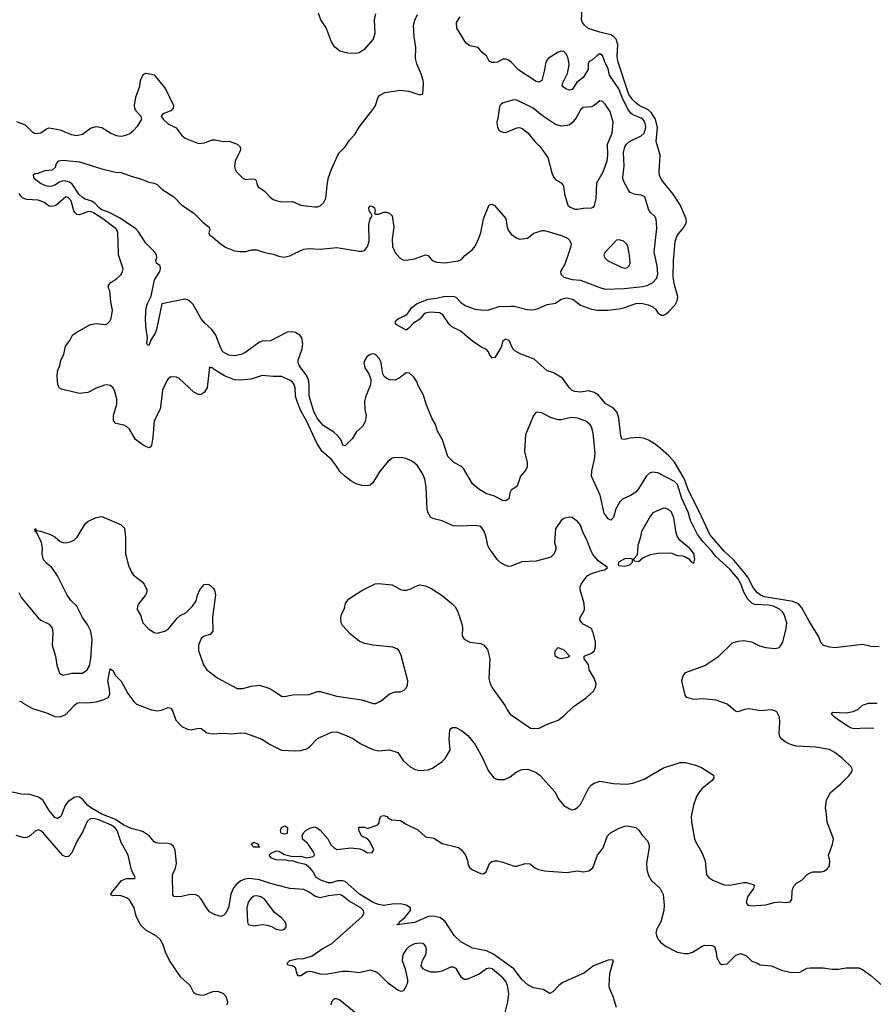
# Model space of a CAD drawing. Header units: inches. Extents: x 2293880 to 2522759, y 823965 to 1006879.
# Tile 94 of 256: x 2345197 to 2351367, y 894573 to 901690. Entities that reach past the tile are written whole.
import ezdxf

# ---------------------------------------------------------------- set-up
doc = ezdxf.new("R2010")
doc.units = ezdxf.units.IN
doc.header["$MEASUREMENT"] = 0
for name, color, linetype in [('C3849', 7, 'Continuous'), ('C3859', 7, 'Continuous'), ('C3940', 7, 'Continuous'), ('C3950', 7, 'Continuous')]:
    doc.layers.add(name, color=color, linetype=linetype)

msp = doc.modelspace()

# ---------------------------------------------------------------- linework, layer by layer
at = {"layer": 'C3849', "color": 5}
for points, elevation in [([(2345309.1, 898008.8), (2345312.7, 898007.3), (2345312.7, 897992.7), (2345322, 897998), (2345347.2, 897992.8), (2345418.8, 897970), (2345451.3, 897951.3), (2345490, 897919.1), (2345510, 897910.5), (2345530, 897908.2), (2345570, 897918.4), (2345592.7, 897930), (2345612, 897950), (2345670, 898044.9), (2345690, 898063), (2345750, 898092.7), (2345790, 898099.3), (2345930, 898038.8), (2345953.7, 898013.7), (2345963.1, 897950), (2345961.7, 897830), (2345984.5, 897744.5), (2346001.8, 897701.8), (2346017.3, 897677.3), (2346079.3, 897630), (2346096.4, 897610), (2346116.5, 897570), (2346116, 897550), (2346107.2, 897530), (2346058, 897470), (2346048.7, 897450), (2346047.3, 897427.3), (2346070, 897386), (2346088.4, 897330), (2346125.3, 897290), (2346150, 897271.4), (2346170, 897260.3), (2346190, 897256.9), (2346245.2, 897270), (2346276, 897290), (2346334.9, 897365.1), (2346357.6, 897382.4), (2346397.6, 897402.4), (2346445.1, 897450), (2346472.3, 897490), (2346482.4, 897530), (2346499.7, 897570), (2346530, 897606.4), (2346556, 897610), (2346577.7, 897597.7), (2346598.4, 897578.4), (2346606.2, 897566.2), (2346612.1, 897532.1), (2346590.7, 897370.7), (2346594, 897270), (2346573.7, 897246.3), (2346530, 897233.2), (2346510, 897216), (2346490.4, 897170), (2346490.4, 897130), (2346525.9, 897025.9), (2346550, 896990.7), (2346630, 896930.4), (2346770, 896855.6), (2346810, 896856.1), (2346870, 896873.4), (2346930, 896879.5), (2346997.8, 896857.8), (2347030, 896842.4), (2347090, 896800.4), (2347110, 896798.4), (2347169.7, 896810.3), (2347288.5, 896811.5), (2347350, 896834), (2347370, 896834), (2347490, 896801.1), (2347670, 896774.4), (2347751.6, 896748.4), (2347771.5, 896748.5), (2347810, 896767.7), (2347870, 896817.3), (2347910, 896830.7), (2347950, 896830.8), (2347976.6, 896843.4), (2347990, 896858), (2348000.1, 896879.9), (2348002.9, 896910), (2347954.9, 897094.9), (2347934.9, 897134.9), (2347923.6, 897143.6), (2347894, 897154), (2347749.7, 897169.6), (2347690, 897182), (2347650, 897198), (2347588.2, 897248.2), (2347529.2, 897310), (2347521.2, 897330), (2347517.2, 897370), (2347522.7, 897390), (2347544.7, 897435.3), (2347553.2, 897470), (2347576.6, 897503.4), (2347670, 897564), (2347767.5, 897612.5), (2347790, 897614), (2347890, 897606), (2347950, 897571), (2347970, 897566), (2347993.6, 897566.4), (2348024.7, 897575.3), (2348050, 897591), (2348090, 897606), (2348130, 897598.8), (2348176.7, 897576.7), (2348250, 897526.8), (2348321, 897470), (2348345.2, 897445.2), (2348364, 897410), (2348390.5, 897330.5), (2348397.1, 897297.1), (2348396, 897236), (2348410, 897212), (2348450.7, 897190.7), (2348530, 897180.7), (2348550.4, 897170.4), (2348578, 897138), (2348595.8, 897070), (2348587.6, 896927.6), (2348598.4, 896890), (2348620.5, 896850), (2348707.3, 896730), (2348720.4, 896700.4), (2348742.8, 896670), (2348889.1, 896569.1), (2348910, 896565.7), (2348951.1, 896568.9), (2349004.9, 896595.1), (2349090, 896628), (2349130, 896659.1), (2349196.6, 896723.4), (2349293.2, 896790), (2349344.1, 896835.9), (2349361.2, 896870), (2349362.7, 896890), (2349349.2, 896930), (2349314, 896990), (2349308.7, 897030), (2349278, 897070), (2349278, 897090), (2349330, 897111), (2349352.5, 897127.5), (2349360.2, 897159.8), (2349359, 897190), (2349345.2, 897250), (2349329.2, 897289.2), (2349270, 897321.2), (2349245.2, 897350), (2349249, 897370), (2349272.9, 897407.1), (2349279, 897430), (2349277.2, 897470), (2349249.1, 897569.1), (2349249, 897590), (2349255.3, 897610), (2349298, 897670), (2349330, 897686), (2349410, 897712), (2349427.3, 897712.7), (2349446, 897730), (2349378.7, 897778.7), (2349342.9, 897822.9), (2349328.5, 897848.4), (2349297.4, 897930), (2349266.4, 897986.4), (2349250, 898036), (2349230, 898062), (2349190, 898092.3), (2349170, 898095.1), (2349130, 898083.7), (2349110, 898069), (2349070.8, 898010), (2349062, 897910), (2349074, 897870), (2349059.1, 897830), (2349035.3, 897804.7), (2348930, 897776.2), (2348827.7, 897772.3), (2348750, 897739.6), (2348730, 897738.4), (2348710, 897745.1), (2348670, 897767.6), (2348650, 897785.1), (2348589.8, 897869.8), (2348579.8, 897890), (2348568.2, 897950), (2348553.7, 897993.7), (2348530, 898026), (2348492.8, 898032.8), (2348370, 898028.2), (2348331.1, 898031.1), (2348250, 898067), (2348190, 898081.6), (2348170, 898092.3), (2348150, 898126), (2348143.5, 898150), (2348135.8, 898310), (2348126, 898370), (2348110, 898405.1), (2348069, 898469), (2348036, 898496), (2347990, 898518.4), (2347964.1, 898524.1), (2347913.6, 898526.4), (2347890, 898520.3), (2347861.3, 898498.7), (2347797.5, 898422.5), (2347750, 898342.4), (2347730, 898325.4), (2347710, 898319.5), (2347670, 898322.6), (2347630, 898335.7), (2347590, 898357), (2347546.3, 898390), (2347510, 898425.2), (2347482.9, 898470), (2347450.5, 898510.5), (2347383.4, 898570), (2347345.2, 898630), (2347270.4, 898790.4), (2347230, 898863.7), (2347201.7, 898930), (2347191.6, 898970), (2347187.3, 899030), (2347177.8, 899057.8), (2347169.9, 899069.9), (2347150, 899085), (2347090, 899109.8), (2347029.8, 899109.8), (2346950, 899117.2), (2346870, 899092.5), (2346790, 899085.6), (2346750, 899087.5), (2346676.7, 899116.7), (2346601.7, 899161.7), (2346590, 899173), (2346574.8, 899174.8), (2346570, 899182), (2346552.2, 899030), (2346530, 898994.3), (2346510, 898981), (2346490, 898979.8), (2346456.6, 898996.6), (2346350, 899096.8), (2346330, 899106.4), (2346290, 899108), (2346270, 899094.5), (2346259.9, 899080.1), (2346228.2, 899011.8), (2346215.8, 898890), (2346210, 898869.2), (2346169.2, 898790.8), (2346159.6, 898670), (2346148.8, 898611.2), (2346140.7, 898599.3), (2346130, 898594.5), (2346090, 898613.5), (2346035.3, 898655.3), (2345991.2, 898730), (2345970, 898749.6), (2345950, 898758.3), (2345891.5, 898771.5), (2345876.2, 898790), (2345876.3, 898830), (2345900.4, 898910), (2345900.4, 898950), (2345882.3, 899010), (2345870, 899031.3), (2345850, 899046.3), (2345830, 899051.2), (2345810, 899048), (2345750, 899026.9), (2345690, 898995.4), (2345630, 898988.3), (2345500.1, 899020.1), (2345483.7, 899030), (2345473.4, 899053.4), (2345467.3, 899110), (2345471.5, 899150), (2345487.3, 899190), (2345495.6, 899230), (2345516.3, 899270), (2345528.8, 899331.2), (2345559.6, 899370), (2345579.5, 899410), (2345605.2, 899430), (2345710, 899485.7), (2345750, 899493.4), (2345810, 899486.7), (2345830, 899490.6), (2345849.4, 899510), (2345858.7, 899530), (2345867.8, 899590), (2345855.1, 899650), (2345849.6, 899730), (2345839.6, 899750), (2345839.7, 899770), (2345855.3, 899790), (2345900.1, 899819.9), (2345931, 899849), (2345940.9, 899870), (2345943.9, 899890), (2345910.5, 899990), (2345910.2, 900000)], 180), ([(2350000, 898192.2), (2349982.1, 898230), (2349950.7, 898330), (2349930, 898353), (2349810, 898414.8), (2349770, 898418.5), (2349748.4, 898411.6), (2349726.9, 898393.1), (2349670, 898298.7), (2349650, 898275.8), (2349612.4, 898250), (2349555.2, 898224.8), (2349534.4, 898205.6), (2349506.6, 898153.4), (2349490, 898092.7), (2349470, 898072), (2349450, 898082.4), (2349422.1, 898122.1), (2349392.6, 898252.6), (2349330.9, 898390), (2349332.5, 898430), (2349350.6, 898510), (2349355.6, 898555.6), (2349342.2, 898702.2), (2349330, 898746), (2349321, 898761), (2349288.1, 898788.1), (2349230, 898810.8), (2349185.5, 898814.5), (2349110, 898798.8), (2349090, 898798.9), (2349034.8, 898814.8), (2348970, 898848.5), (2348930, 898852.8), (2348910, 898829.3), (2348853.8, 898690), (2348846.7, 898570), (2348866, 898490), (2348864.3, 898455.7), (2348851.3, 898428.7), (2348816, 898390), (2348795.2, 898324.7), (2348786.1, 898313.9), (2348748.5, 898290), (2348738.7, 898270), (2348732.3, 898227.7), (2348710, 898212.3), (2348690, 898215.6), (2348630, 898245.1), (2348565.4, 898265.4), (2348515.6, 898295.6), (2348470, 898334), (2348404.8, 898444.8), (2348390, 898461.2), (2348334, 898490), (2348291.9, 898531.9), (2348253.4, 898653.4), (2348216.6, 898716.6), (2348203.6, 898763.6), (2348177, 898810), (2348134.5, 898910), (2348115.6, 898975.6), (2348074, 899050), (2348069.2, 899069.2), (2348045.6, 899105.6), (2348014.8, 899134.8), (2347990, 899137.2), (2347941.1, 899098.9), (2347910, 899083.7), (2347870, 899086), (2347850, 899096), (2347831.5, 899111.5), (2347821.6, 899130), (2347809.8, 899210), (2347798.9, 899238.9), (2347770, 899269.8), (2347750, 899274.2), (2347730, 899269), (2347707.2, 899252.8), (2347690.9, 899230), (2347685.5, 899210), (2347692.6, 899172.6), (2347721.3, 899130), (2347736.1, 899090), (2347733.6, 899050), (2347700.2, 898970), (2347690.2, 898930), (2347692.1, 898872.1), (2347701.1, 898830), (2347694.9, 898785.1), (2347674.8, 898750), (2347630, 898709), (2347600.4, 898659.6), (2347550, 898609.2), (2347533.6, 898613.6), (2347519.7, 898650), (2347498.7, 898678.7), (2347468.2, 898708.2), (2347390, 898756.4), (2347350, 898806.4), (2347325.2, 898850), (2347288.7, 898968.7), (2347289.4, 899050), (2347285, 899090), (2347266.5, 899126.5), (2347216, 899190), (2347209.3, 899210), (2347210.5, 899230), (2347238.2, 899310), (2347244.4, 899350), (2347237.5, 899390), (2347221, 899410), (2347190, 899429), (2347170, 899434.5), (2347130, 899430.7), (2347010, 899369.1), (2346950, 899366.5), (2346930, 899358.5), (2346832.2, 899287.8), (2346797.3, 899270), (2346750, 899261.1), (2346710, 899264.6), (2346666.6, 899290), (2346650, 899316.9), (2346615.4, 899410), (2346585.8, 899450), (2346536, 899496), (2346508.6, 899528.6), (2346450, 899632.6), (2346430, 899653.5), (2346410, 899666), (2346390, 899670.9), (2346224.8, 899635.2), (2346186.7, 899450), (2346176.4, 899423.6), (2346145.8, 899374.2), (2346130, 899334), (2346120.2, 899340.2), (2346117.2, 899350), (2346121.3, 899390), (2346108, 899472), (2346106.5, 899533.5), (2346112.3, 899607.8), (2346120.4, 899639.6), (2346147.5, 899692.5), (2346171.1, 899810), (2346209.6, 899870), (2346215.6, 899890), (2346212.7, 899910), (2346186, 899930), (2346182, 899950), (2346187.8, 899970), (2346185.6, 899990), (2346179.6, 900000)], 160), ([(2347006.2, 900000), (2347030, 899994.9), (2347070, 899979.6), (2347106.7, 899973.3), (2347150, 899984.2), (2347184.3, 900000)], 160), ([(2350000, 898373.4), (2349930, 898492.7), (2349890, 898538.2), (2349830, 898591.6), (2349790, 898622.2), (2349741.2, 898650), (2349704.8, 898664.8), (2349670, 898669.8), (2349610, 898664.6), (2349570, 898654.5), (2349550, 898658.4), (2349541.5, 898681.5), (2349528, 898810), (2349515.4, 898850), (2349490, 898881.6), (2349434.1, 898914.1), (2349378.1, 898978.1), (2349350, 898996), (2349310, 899006.2), (2349250, 898997.7), (2349210, 899002), (2349190, 899009.6), (2349170, 899029.4), (2349120.1, 899100.1), (2349056.6, 899136.6), (2349010, 899152.6), (2348916.6, 899236.6), (2348814.8, 899274.7), (2348775.6, 899295.6), (2348761.2, 899310), (2348734.5, 899370), (2348710, 899382), (2348690, 899368.7), (2348678, 899322), (2348632.1, 899247.9), (2348610, 899246.6), (2348592.3, 899270), (2348585.1, 899290), (2348570, 899307), (2348530, 899326.3), (2348470, 899367.4), (2348380.6, 899440.6), (2348319.6, 899470), (2348300.4, 899490), (2348256.1, 899556.1), (2348231, 899571), (2348163.2, 899576.8), (2348130.2, 899569.8), (2348117.7, 899562.2), (2348090, 899525.1), (2348044, 899496), (2348010, 899459.5), (2347990, 899446.3), (2347914, 899490), (2347912.7, 899510), (2347921, 899519), (2347934, 899530), (2347974, 899546), (2347997.7, 899562.3), (2348032, 899610), (2348070, 899638.7), (2348149.8, 899670.2), (2348210, 899677.4), (2348270, 899692.2), (2348338, 899690), (2348350, 899684), (2348386.6, 899646.6), (2348422.3, 899622.3), (2348490, 899597.8), (2348550, 899590.3), (2348586.9, 899593.1), (2348662, 899618), (2348750, 899620.1), (2348770, 899618.9), (2348865.4, 899594.6), (2348906.2, 899593.8), (2348939, 899601), (2349010, 899632), (2349070, 899641.6), (2349109.8, 899670.2), (2349150, 899680.8), (2349195.5, 899670), (2349250, 899626.7), (2349330, 899598.5), (2349371, 899591), (2349449, 899591), (2349530, 899600.7), (2349570.6, 899609.4), (2349650, 899639.7), (2349690, 899642.2), (2349739.1, 899630), (2349774.4, 899614.4), (2349795.2, 899595.2), (2349810.4, 899570), (2349834.9, 899554.9), (2349850, 899555), (2349870, 899563.8), (2349890, 899580.2), (2349933.8, 899630), (2349950, 899657.6), (2349955, 899690), (2349930, 899774), (2349920.1, 899830), (2349922.1, 899950), (2349926.5, 900000)], 140), ([(2347915.9, 900000), (2347950, 899963.1), (2347970, 899954), (2347990, 899952.4), (2348050, 899961.3), (2348130, 899990.4), (2348150, 899986.8), (2348178.8, 899950), (2348210, 899937.1), (2348270, 899933.7), (2348370, 899946), (2348390, 899956.3), (2348414.5, 899985.5), (2348433.3, 900000)], 160), ([(2349163.4, 900000), (2349137.3, 899922.7), (2349106.9, 899870), (2349107.6, 899850), (2349130.7, 899830), (2349190, 899812.1), (2349250, 899806.1), (2349390, 899753.1), (2349430, 899742.7), (2349567.1, 899747.1), (2349699.3, 899760.7), (2349731.7, 899768.3), (2349771, 899789), (2349800.2, 899819.8), (2349809.1, 899850), (2349803.9, 899910), (2349784.5, 900000)], 160), ([(2349423.4, 900000), (2349419.1, 899990), (2349424, 899970), (2349446.8, 899950), (2349550, 899898), (2349570, 899894.9), (2349590, 899899.5), (2349602.9, 899910), (2349609.6, 899930.4), (2349605.4, 899990), (2349603.3, 900000)], 180), ([(2350000, 897901.1), (2349967.5, 897927.5), (2349951.3, 897951.3), (2349941.7, 897981.7), (2349925.7, 898090), (2349907.8, 898130), (2349886.6, 898150), (2349870, 898157.7), (2349850, 898158.9), (2349774, 898126), (2349756.2, 898103.8), (2349690.6, 897990), (2349683.8, 897950), (2349664.4, 897890), (2349659.8, 897820.2), (2349634, 897790), (2349638, 897778), (2349670, 897774), (2349700.2, 897799.8), (2349755.5, 897824.5), (2349810, 897834), (2349890, 897837.3), (2349910, 897834), (2349950, 897816.3), (2349990, 897814.9), (2350000, 897810.9)], 180), ([(2345192.1, 897550), (2345209.2, 897510), (2345330, 897367.2), (2345350.4, 897350), (2345410, 897320.3), (2345431.5, 897291.5), (2345437.4, 897257.4), (2345431.8, 897170), (2345456.3, 897090), (2345465.1, 897025.1), (2345485.8, 896965.8), (2345510, 896953.1), (2345574.5, 896965.5), (2345650, 896966.5), (2345685.4, 896990), (2345701.1, 897018.9), (2345710.5, 897069.5), (2345721, 897210), (2345710.6, 897270), (2345690, 897313), (2345650, 897369.6), (2345610.6, 897450.6), (2345569.7, 897490), (2345539.7, 897530), (2345471.1, 897670), (2345429.6, 897730), (2345390, 897761.3), (2345370, 897785.1), (2345359.7, 897830), (2345361.1, 897870), (2345354, 897910), (2345320.2, 897980.2), (2345309.5, 897990), (2345309.1, 898008.8)], 180), ([(2345195.3, 896764.7), (2345210, 896762.8), (2345222.8, 896750), (2345290, 896710.3), (2345390, 896678.9), (2345450, 896653.7), (2345490, 896650.3), (2345530, 896667), (2345590, 896732.2), (2345611.1, 896748.9), (2345630, 896755.3), (2345690, 896751.6), (2345750, 896758.9), (2345804.6, 896775.4), (2345836, 896790), (2345847.8, 896812.2), (2345847.1, 896850), (2345834.8, 896910), (2345850, 896998), (2345870, 896984.7), (2345890.7, 896950), (2345930, 896908), (2345978.5, 896818.5), (2346021.4, 896761.4), (2346041.7, 896741.7), (2346150, 896702.3), (2346190, 896694.9), (2346222, 896698), (2346270, 896719.1), (2346290, 896714), (2346304, 896690), (2346326.4, 896626.4), (2346370, 896581), (2346410, 896562.8), (2346437.3, 896557.3), (2346490, 896568), (2346510, 896565.5), (2346550, 896536.4), (2346590, 896528.2), (2346670, 896533.7), (2346730, 896528.4), (2346790, 896535.5), (2346830, 896532.7), (2346948.5, 896488.5), (2347006.8, 896450), (2347090, 896410.4), (2347190, 896405.5), (2347230, 896408.8), (2347270, 896420.3), (2347290, 896432.7), (2347350, 896493.7), (2347450, 896540.5), (2347490, 896543), (2347570, 896512.2), (2347610, 896492), (2347658, 896458), (2347750, 896415.8), (2347790, 896406), (2347870, 896412.4), (2347930, 896393), (2347970, 896336.3), (2348019.1, 896290), (2348056, 896270), (2348090, 896262.6), (2348150, 896268.4), (2348180.1, 896279.9), (2348250, 896327.7), (2348272.3, 896350), (2348309.3, 896410), (2348300.5, 896490), (2348305.6, 896554.4), (2348312.3, 896567.7), (2348325.4, 896574.6), (2348350, 896574), (2348390, 896552), (2348435.1, 896515.1), (2348488.5, 896450), (2348543.7, 896350), (2348584.2, 896264.2), (2348624, 896210), (2348650, 896198.4), (2348701, 896199), (2348742.4, 896217.6), (2348785.2, 896250), (2348810, 896263), (2348830, 896270.6), (2348870, 896273.4), (2348930, 896248.4), (2348955.5, 896230), (2349066, 896110), (2349093.7, 896053.7), (2349130, 896010.7), (2349170, 895984.9), (2349190, 895979.1), (2349210, 895983), (2349230, 895995.5), (2349250, 896018), (2349310, 896138), (2349330, 896159.5), (2349350, 896172), (2349390, 896184.9), (2349490, 896168.9), (2349584.7, 896164.7), (2349630, 896171), (2349710, 896200.2), (2349850, 896281.7), (2349970, 896321.6), (2350000, 896321.6)], 160), ([(2350000, 896837.8), (2349984.2, 896910), (2349993.1, 896946.9), (2350000, 896956.6)], 160), ([(2348694.7, 894465.3), (2348726, 894590), (2348733.8, 894650), (2348721.8, 894710), (2348710, 894737.6), (2348690, 894765.1), (2348611.1, 894830), (2348590, 894835), (2348570, 894828.4), (2348519.3, 894790), (2348430, 894752.4), (2348410, 894752.8), (2348390, 894766), (2348351.6, 894831.6), (2348330, 894842), (2348310, 894840.4), (2348250, 894813.5), (2348215.5, 894804.5), (2348170, 894806), (2348130, 894818.7), (2348112.3, 894830), (2348099.5, 894850), (2348109.5, 894890), (2348132, 894932), (2348138.4, 894970), (2348132, 894990), (2348122, 895002), (2348110, 895011.8), (2348090, 895015.1), (2348050, 895009.7), (2348013, 894990), (2347990, 894969.5), (2347965.3, 894930), (2347961.3, 894890), (2347983.1, 894830), (2348000.5, 894750), (2347999.3, 894730), (2347990, 894704), (2347970.3, 894669.7), (2347955.2, 894664.8), (2347930, 894675.1), (2347863.6, 894723.6), (2347790, 894794.7), (2347770, 894807.1), (2347730, 894819.7), (2347650, 894799.7), (2347570.6, 894810.6), (2347530, 894811.2), (2347410, 894787.8), (2347370, 894791), (2347312.1, 894807.9), (2347290, 894809.8), (2347270, 894806), (2347230, 894778.7), (2347210, 894778), (2347202.4, 894790), (2347190, 894837), (2347170, 894852), (2347135.3, 894855.3), (2347130, 894871), (2347149.8, 894890.2), (2347199.4, 894900.6), (2347250, 894903.7), (2347310, 894923.3), (2347390, 894979.3), (2347450.5, 895009.5), (2347673.1, 895206.9), (2347684.7, 895230), (2347683.6, 895236.4), (2347681.1, 895250), (2347662.3, 895270), (2347577.8, 895317.8), (2347530, 895356.2), (2347510, 895366.2), (2347430, 895357.5), (2347370, 895341.6), (2347330, 895354.8), (2347290, 895382.8), (2347250, 895403.1), (2347150, 895411.1), (2347010, 895446.2), (2346930, 895473.7), (2346858.2, 895481.8), (2346823.3, 895476.7), (2346794.9, 895465.1), (2346761.8, 895438.2), (2346739.7, 895410), (2346722.6, 895370), (2346706, 895270), (2346685.3, 895230), (2346670, 895215.8), (2346650, 895208.5), (2346610, 895219.3), (2346570, 895240.9), (2346547.1, 895270), (2346510, 895333), (2346490, 895354.7), (2346470, 895365.1), (2346430, 895367.1), (2346370, 895353.3), (2346330, 895349.9), (2346313.2, 895353.2), (2346304.4, 895364.4), (2346302, 895510), (2346323.2, 895556.8), (2346330.5, 895590), (2346320.1, 895690), (2346310, 895714.9), (2346290, 895729.9), (2346270, 895734.4), (2346196.6, 895736.7), (2346181, 895741), (2346168.4, 895748.4), (2346133.6, 895790), (2346090, 895819.1), (2346070, 895827.9), (2346002.7, 895842.7), (2345950, 895868.7), (2345890, 895908.3), (2345790, 895947.2), (2345716.7, 895990), (2345689.1, 896009.1), (2345650, 896054.8), (2345630, 896069.9), (2345610, 896072.3), (2345590, 896066.7), (2345544, 896036), (2345525.8, 896010), (2345494.4, 895930), (2345470, 895916.3), (2345450, 895924), (2345410, 895975.1), (2345365.8, 896045.8), (2345333.8, 896070), (2345270, 896089.9), (2345210, 896091.4), (2345130, 896109.9)], 160), ([(2346697.6, 894570), (2346701.6, 894590), (2346690, 894629), (2346669, 894650), (2346630, 894666.6), (2346590, 894662.9), (2346530, 894639.3), (2346510, 894636), (2346470, 894645.2), (2346455.5, 894655.5), (2346429.6, 894709.6), (2346362, 894770), (2346279.6, 894890), (2346250, 894949.2), (2346236.4, 894996.4), (2346217.3, 895037.3), (2346186.3, 895066.3), (2346109.5, 895110), (2346068.8, 895148.8), (2346039.8, 895210), (2346025.7, 895270), (2345990, 895328.6), (2345970, 895343.7), (2345930, 895358), (2345890, 895360.4), (2345870, 895357), (2345861.3, 895361.3), (2345857, 895370), (2345869.6, 895390), (2345932.3, 895467.8), (2345970, 895482), (2346030, 895482), (2346032.7, 895490), (2346006, 895546), (2345981.1, 895650), (2345930, 895742), (2345900.8, 895830), (2345884.1, 895850), (2345854.3, 895870), (2345770, 895907.2), (2345730, 895917.3), (2345706.3, 895913.7), (2345685.5, 895894.5), (2345650, 895816.4), (2345609.5, 895750), (2345573.1, 895666.8), (2345550, 895642.6), (2345530, 895639.7), (2345510, 895649.7), (2345370, 895809.8), (2345350, 895827.4), (2345330, 895834.7), (2345310, 895823.6), (2345272.4, 895790), (2345250, 895779.1), (2345230, 895776), (2345172.2, 895792.2)], 180), ([(2349511.4, 894550), (2349485.5, 894630), (2349460.2, 894690), (2349457.2, 894710), (2349463.6, 894796.4), (2349489.2, 894890), (2349475.1, 894895), (2349450, 894892.1), (2349344.2, 894850), (2349279.7, 894800.3), (2349121.8, 894730), (2349093.7, 894710), (2349050, 894662.4), (2349030, 894651.8), (2348980.8, 894680.8), (2348910, 894693.3), (2348870, 894714.1), (2348828.8, 894748.8), (2348769.3, 894830), (2348617.1, 894937.1), (2348570, 894960.4), (2348470, 894978.9), (2348384.7, 895024.7), (2348336.5, 895070), (2348272.3, 895172.3), (2348238.7, 895198.7), (2348190, 895210.6), (2348152.3, 895207.7), (2348050, 895164.8), (2347926.6, 895146.6), (2347925.2, 895150), (2347939.5, 895160.5), (2347942.7, 895170), (2347980.1, 895199.9), (2348023, 895250), (2348020.7, 895270), (2347991.6, 895290), (2347950, 895299.6), (2347890, 895297.8), (2347830, 895287.7), (2347790, 895295), (2347752.6, 895310), (2347654.2, 895370), (2347550, 895461.1), (2347530, 895466.5), (2347493.9, 895466.1), (2347450, 895451.6), (2347429.2, 895450), (2347373.2, 895470), (2347339, 895490), (2347319.3, 895530), (2347297.8, 895557.8), (2347263.7, 895583.7), (2347210, 895595.1), (2347169.6, 895609.6), (2347150, 895608.3), (2347110, 895617.6), (2347070, 895614), (2347050, 895616.9), (2347017.2, 895630), (2346999.3, 895650), (2347013.8, 895666.2), (2347050, 895683), (2347070, 895680.5), (2347110, 895656.3), (2347170, 895642), (2347230, 895644), (2347270, 895630.8), (2347319.3, 895640.7), (2347328.7, 895650), (2347322, 895670), (2347277.2, 895737.2), (2347244, 895764), (2347238, 895790), (2347248, 895812), (2347268, 895832), (2347293.6, 895846.4), (2347330, 895854.8), (2347350, 895846.8), (2347370, 895830.8), (2347424, 895770), (2347446.2, 895726.2), (2347466.7, 895706.7), (2347490, 895693), (2347590, 895703.1), (2347656.3, 895696.3), (2347684.5, 895684.5), (2347710, 895666.8), (2347746, 895670), (2347758, 895690), (2347728, 895750), (2347710, 895768), (2347670, 895788), (2347648, 895830), (2347648, 895850), (2347650, 895854), (2347690, 895854), (2347710, 895844.7), (2347786, 895870), (2347796.4, 895883.6), (2347798, 895910), (2347807.3, 895932.7), (2347830, 895938), (2347850.9, 895930.9), (2347859.6, 895919.6), (2347885.4, 895905.4), (2347950, 895901), (2347990, 895874), (2348074.6, 895834.6), (2348130, 895784), (2348190, 895774), (2348250, 895734.8), (2348370, 895705.5), (2348390, 895690.6), (2348418.7, 895650), (2348432.7, 895612.7), (2348439.2, 895579.2), (2348450, 895559.1), (2348470, 895544.9), (2348530, 895518), (2348550, 895517.3), (2348569, 895530), (2348594, 895590), (2348610, 895606), (2348630, 895610.8), (2348650, 895610.8), (2348690, 895601), (2348770, 895571), (2348790, 895571), (2348850, 895590.7), (2348887.3, 895587.3), (2348920.3, 895560.3), (2348946.6, 895546.6), (2348990, 895538.7), (2349150, 895524.6), (2349230, 895537.1), (2349270, 895530.8), (2349310, 895538), (2349339.3, 895560.7), (2349372.7, 895650), (2349414.9, 895705.1), (2349445.1, 895790), (2349467.1, 895812.9), (2349530, 895846.8), (2349570, 895860.7), (2349590, 895862.8), (2349650, 895850.7), (2349672.8, 895832.8), (2349695.9, 895795.9), (2349733.7, 895753.7), (2349744, 895730), (2349747.7, 895710), (2349727.7, 895590), (2349730.5, 895550), (2349740.5, 895510), (2349760.5, 895470), (2349825.5, 895410), (2349846.9, 895366.9), (2349856.5, 895290), (2349852, 895250), (2349832.4, 895170), (2349801.8, 895118.2), (2349795.6, 895090), (2349798.9, 895070), (2349810, 895045.5), (2349830, 895022.4), (2349870.6, 894990), (2349950, 894950.3), (2349990, 894941.7), (2350000, 894941.4)], 140), ([(2347630, 894507.3), (2347510, 894602.7), (2347490, 894612), (2347470, 894612.3), (2347450.8, 894590), (2347445.5, 894570)], 180)]:
    msp.add_lwpolyline(points, dxfattribs=dict(at, elevation=elevation))
for points, elevation in [([(2345309.1, 898008.8), (2345309.1, 898009.1), (2345306, 898010)], 180), ([(2349614.6, 897794.6), (2349570, 897792.3), (2349524.7, 897770), (2349522, 897750), (2349526, 897746), (2349570, 897741), (2349590, 897746), (2349606, 897750), (2349626, 897770), (2349626, 897790)], 180), ([(2349110, 897069.2), (2349090, 897075.3), (2349069.2, 897090), (2349065.2, 897110), (2349069, 897130), (2349090, 897151), (2349130, 897134.8), (2349174, 897090), (2349159.6, 897080.4)], 180), ([(2347110, 895802), (2347088, 895810), (2347082, 895830), (2347088.9, 895851.1), (2347110, 895862), (2347134, 895850), (2347130, 895808)], 140), ([(2346930, 895708), (2346890, 895708.7), (2346869.6, 895730.4), (2346890, 895746), (2346922, 895730), (2346922, 895722), (2346934, 895710)], 140), ([(2346910, 895357.4), (2346890, 895353.6), (2346870, 895339.8), (2346848.7, 895311.3), (2346838.7, 895270), (2346842.7, 895170), (2346849.1, 895149.1), (2346890, 895141.1), (2346950, 895150.3), (2346986.1, 895146.1), (2347016.5, 895136.5), (2347050, 895116.4), (2347090, 895108.9), (2347110, 895116.3), (2347123.7, 895130), (2347122.9, 895150), (2347115.1, 895170), (2347090, 895198.7), (2347037.8, 895237.8), (2346968, 895330), (2346939.5, 895350)], 180)]:
    msp.add_lwpolyline(points, close=True, dxfattribs=dict(at, elevation=elevation))
at = {"layer": 'C3859', "color": 5}
for points, elevation in [([(2351410, 897156.1), (2351350, 897160.2), (2351290, 897173.1), (2351090, 897149.8), (2351053.7, 897153.7), (2351007.1, 897167.1), (2350987.6, 897187.6), (2350972.4, 897230), (2350902.2, 897342.2), (2350850, 897439.8), (2350826.9, 897466.9), (2350785.2, 897485.2), (2350579.4, 897519.5), (2350550.5, 897530.5), (2350530, 897546.7), (2350501.9, 897582), (2350459.8, 897659.8), (2350434.5, 897694.5), (2350360.6, 897780.6), (2350288.5, 897848.5), (2350185.8, 897970), (2350110.9, 898130), (2350030, 898286), (2350002, 898370), (2350000, 898373.4)], 140), ([(2350000, 896956.6), (2350009.7, 896970.3), (2350150, 897022), (2350250, 897090.4), (2350350, 897184.7), (2350390, 897198.8), (2350430, 897202), (2350487.6, 897192.4), (2350543.8, 897163.8), (2350590, 897152.9), (2350654.5, 897145.5), (2350688.3, 897151.7), (2350713.8, 897190), (2350737.7, 897290), (2350740.9, 897330), (2350721.7, 897390), (2350711, 897410), (2350689.8, 897430), (2350644.7, 897450), (2350610, 897458.1), (2350510, 897462.1), (2350490, 897472.5), (2350461.2, 897501.2), (2350431.3, 897551.3), (2350410, 897612.7), (2350388.8, 897650), (2350330, 897719.5), (2350229.1, 897809.1), (2350197.9, 897850), (2350136.1, 897916.1), (2350096.7, 897970), (2350045, 898070), (2350029.5, 898130), (2350000, 898192.2)], 160), ([(2350000, 897810.9), (2350010, 897807), (2350033.7, 897793.7), (2350050, 897771), (2350070, 897762), (2350077, 897790), (2350070, 897832), (2350038.4, 897870), (2350000, 897901.1)], 180), ([(2350000, 896321.6), (2350010, 896321.6), (2350082.4, 896302.4), (2350124.7, 896284.7), (2350210.8, 896230), (2350214, 896210), (2350202.8, 896190), (2350130, 896132.7), (2350110.6, 896110), (2350090, 896074), (2350067.3, 896012.7), (2350050.4, 895930), (2350052.1, 895892.1), (2350074.4, 895770), (2350081.6, 895750), (2350128.5, 895670), (2350152, 895610), (2350162, 895510), (2350177.3, 895490), (2350206.8, 895470), (2350290, 895437.1), (2350330, 895434.9), (2350430, 895453.4), (2350450, 895453), (2350498, 895438), (2350506, 895430), (2350500.7, 895410), (2350458, 895350), (2350448, 895310), (2350461, 895290), (2350484.1, 895284.1), (2350590, 895292.7), (2350650, 895308.2), (2350690, 895313.4), (2350732, 895308), (2350765.2, 895314.8), (2350777.2, 895330), (2350779.3, 895390), (2350785.2, 895410), (2350792.3, 895427.7), (2350812.1, 895447.9), (2350850, 895470.8), (2350890, 895510.8), (2350910, 895524), (2350930, 895530.8), (2350990, 895530.8), (2351010, 895536), (2351034, 895550), (2351050, 895574), (2351053.2, 895610), (2351044, 895650), (2351072.3, 895730), (2351079.5, 895770), (2351032.6, 895890), (2351029.7, 895949.7), (2351021.1, 895990), (2351028.2, 896050), (2351056.6, 896103.4), (2351132.8, 896167.2), (2351193.1, 896226.9), (2351209.5, 896250), (2351216.2, 896270), (2351207.3, 896290), (2351145.4, 896350), (2351090, 896393.6), (2351050, 896414.6), (2350952.6, 896432.6), (2350810, 896439.8), (2350769.4, 896450), (2350729.8, 896469.8), (2350704.7, 896490), (2350691.2, 896510), (2350686, 896530), (2350692.5, 896612.5), (2350689.7, 896649.7), (2350670, 896686.6), (2350654.9, 896694.9), (2350630, 896700.5), (2350550, 896693.3), (2350470, 896708.3), (2350436.7, 896703.3), (2350387, 896687), (2350370, 896692.3), (2350310, 896742.4), (2350231, 896771), (2350130, 896780.5), (2350070, 896775.6), (2350019, 896790), (2350006.8, 896806.8), (2350000, 896837.8)], 160), ([(2351370, 896565.7), (2351310.3, 896569.7), (2351230, 896565.4), (2351210, 896569.7), (2351190, 896578), (2351111.8, 896630), (2351082.9, 896650), (2351065.1, 896670), (2351075.1, 896684.9), (2351170, 896679.6), (2351221.2, 896690), (2351254.9, 896705.1), (2351290, 896734.4), (2351310, 896743.7), (2351331, 896749), (2351394, 896750)], 140), ([(2350000, 894941.4), (2350030, 894940.3), (2350061.2, 894950), (2350130, 894993), (2350150, 895000.5), (2350199.1, 894999.1), (2350218, 894990), (2350231.3, 894950), (2350236, 894910), (2350258, 894870), (2350270, 894861), (2350310, 894866.8), (2350372.3, 894927.7), (2350410, 894940.7), (2350450, 894922.8), (2350490, 894884.7), (2350530, 894871.3), (2350550, 894858), (2350629.2, 894850.8), (2350710, 894816.3), (2350765.2, 894805.2), (2350830, 894804), (2350890, 894834), (2350910, 894837.3), (2351004.1, 894835.9), (2351070, 894827.3), (2351112.1, 894827.9), (2351170, 894837.3), (2351263.2, 894836.8), (2351290, 894824.9), (2351350, 894782), (2351430, 894708.5)], 140)]:
    msp.add_lwpolyline(points, dxfattribs=dict(at, elevation=elevation))
at = {"layer": 'C3940', "color": 5}
for points, elevation in [([(2347767.9, 901732.1), (2347758.8, 901690), (2347765.2, 901590), (2347753.1, 901550), (2347686.5, 901473.5), (2347650.7, 901450), (2347630, 901444.7), (2347568, 901448), (2347510, 901463.5), (2347473.2, 901493.2), (2347449.8, 901530), (2347411.3, 901631.3), (2347373.5, 901690), (2347356.6, 901736.6)], 180), ([(2350000, 900285), (2349971.4, 900351.4), (2349921.5, 900430), (2349839.2, 900530), (2349822.6, 900562.6), (2349819.8, 900590), (2349827.1, 900710), (2349798.1, 900810), (2349807, 900910), (2349793.2, 900970), (2349760.4, 901020.4), (2349738.5, 901038.5), (2349675.4, 901070), (2349650, 901088.1), (2349628.3, 901110), (2349601, 901150), (2349520.7, 901390), (2349515.9, 901430), (2349520.2, 901510), (2349507.9, 901550), (2349490, 901569.2), (2349470, 901580.5), (2349390, 901599), (2349306.5, 901626.5), (2349279.3, 901650), (2349265.2, 901670), (2349258.4, 901690), (2349263.4, 901770)], 140), ([(2345174.9, 900954.9), (2345235.8, 900930), (2345290, 900877), (2345310, 900867.8), (2345350, 900872.8), (2345390, 900901.3), (2345410.8, 900909.2), (2345490, 900895), (2345570, 900859.7), (2345610, 900852.6), (2345650, 900863.1), (2345710, 900905.3), (2345750, 900917.8), (2345790, 900910.3), (2345854.9, 900870), (2345893.4, 900853.4), (2345930.7, 900849.3), (2345964.7, 900855.3), (2345993.5, 900866.5), (2346015.9, 900884.1), (2346050, 900923), (2346081, 900970), (2346074.8, 900990), (2346038.4, 901030), (2346029.3, 901050), (2346028.2, 901070), (2346036.5, 901130), (2346064.4, 901210), (2346070, 901250.8), (2346090, 901293.4), (2346110, 901302.8), (2346150, 901297.3), (2346170, 901290.6), (2346250, 901189.1), (2346308.3, 901070), (2346306.1, 901050), (2346290, 901031.4), (2346231.8, 901010), (2346219.7, 900990), (2346233.8, 900970), (2346270, 900937.6), (2346328.5, 900908.5), (2346370.8, 900850), (2346394.2, 900834.2), (2346490, 900794.9), (2346530, 900798.9), (2346590, 900820.7), (2346610, 900822.6), (2346670, 900810.2), (2346711.4, 900811.4), (2346770.2, 900790.2), (2346790, 900770.7), (2346792.9, 900750), (2346787, 900730), (2346754.6, 900670), (2346750.3, 900630), (2346754, 900610), (2346764.4, 900590), (2346810, 900544.9), (2346830, 900535.5), (2346870, 900540.3), (2346897.4, 900537.4), (2346906.6, 900526.6), (2346914, 900494), (2346922, 900482), (2346967.3, 900450), (2347007, 900407), (2347030, 900390.6), (2347050, 900383), (2347090, 900372.7), (2347170, 900374.9), (2347228.9, 900348.9), (2347246, 900346), (2347330, 900336.5), (2347350, 900337), (2347370, 900344.4), (2347393.4, 900366.6), (2347410, 900400.7), (2347421, 900510), (2347429.8, 900550), (2347449.9, 900610.1), (2347497.1, 900710), (2347510, 900731.6), (2347549.9, 900770.1), (2347581.5, 900818.5), (2347619.6, 900860.4), (2347650, 900914), (2347757.2, 901050), (2347769.5, 901070.5), (2347789.2, 901130), (2347798.6, 901141.4), (2347836.5, 901163.5), (2347950, 901181), (2348010, 901174), (2348090, 901146), (2348110, 901154), (2348115.6, 901224.4), (2348113.3, 901250), (2348098.6, 901298.6), (2348067.8, 901370), (2348057.4, 901410), (2348060.4, 901490), (2348049.1, 901569.1), (2348044.2, 901650), (2348054.1, 901685.9), (2348073, 901727)], 180), ([(2349784.5, 900000), (2349782.3, 900010), (2349802, 900182), (2349797.4, 900250), (2349787.5, 900267.5), (2349756.3, 900296.3), (2349740.9, 900320.9), (2349714.7, 900410), (2349690, 900421.7), (2349646.6, 900426.6), (2349610, 900440.7), (2349596.8, 900456.8), (2349559.1, 900530), (2349556.8, 900550), (2349566.3, 900633.7), (2349561.5, 900730), (2349571.9, 900770), (2349583.5, 900790), (2349604.4, 900810), (2349690, 900851), (2349709.8, 900870), (2349724, 900910), (2349721.6, 900930), (2349715.3, 900950), (2349701.8, 900970), (2349690, 900979.2), (2349630, 901001.8), (2349614.1, 901014.1), (2349596.8, 901036.8), (2349556, 901116), (2349526.7, 901190), (2349461, 901290), (2349450, 901335.1), (2349425.6, 901385.6), (2349410, 901432), (2349390, 901442.4), (2349370, 901431.3), (2349338.7, 901401.3), (2349313.1, 901386.9), (2349305.5, 901370), (2349306.9, 901330), (2349270, 901271.5), (2349224.6, 901235.4), (2349190, 901186.3), (2349170, 901181.3), (2349145.2, 901190), (2349117.2, 901210), (2349119.5, 901230), (2349157.7, 901302.3), (2349167.2, 901350), (2349167.9, 901370), (2349158.1, 901418.1), (2349145.3, 901445.3), (2349130, 901459.4), (2349110, 901462.4), (2349090, 901456.3), (2349016.9, 901410), (2349002.8, 901390), (2348996.5, 901370), (2348991.4, 901328.6), (2348971, 901250), (2348950, 901239.3), (2348930, 901243.7), (2348804.9, 901324.9), (2348750, 901383.6), (2348730, 901397.6), (2348710, 901405.1), (2348690, 901404.5), (2348650, 901382.9), (2348630, 901379.5), (2348610, 901380.9), (2348590, 901389.2), (2348570, 901428.7), (2348542, 901450), (2348510, 901488), (2348450, 901501.2), (2348421.6, 901521.6), (2348357.2, 901630), (2348354, 901670), (2348381.2, 901710)], 160), ([(2346179.6, 900000), (2346173.6, 900010), (2346110, 900074.3), (2346056.6, 900156.6), (2346037.3, 900177.3), (2345918, 900258), (2345839.8, 900299.8), (2345790, 900316.4), (2345771.1, 900330), (2345742.3, 900362.3), (2345718.6, 900378.6), (2345670, 900392.7), (2345650, 900404.3), (2345623.6, 900430), (2345579.9, 900499.9), (2345556.6, 900516.6), (2345530, 900524.1), (2345510, 900524.4), (2345485.1, 900514.9), (2345450, 900492.8), (2345430, 900485.6), (2345410, 900485.1), (2345386, 900490), (2345347.2, 900507.2), (2345317, 900530), (2345299.5, 900550), (2345297.2, 900570), (2345310, 900579.1), (2345330, 900580.5), (2345380.7, 900599.3), (2345434.3, 900605.7), (2345455.1, 900624.9), (2345462.9, 900650), (2345480.9, 900670), (2345510, 900675.8), (2345630, 900663.2), (2345790, 900613), (2345890, 900589.1), (2345930, 900584.4), (2346010, 900556.1), (2346070, 900540.8), (2346130, 900515.2), (2346168.2, 900508.2), (2346190, 900498.7), (2346225.4, 900465.4), (2346310.1, 900410.1), (2346370, 900350.3), (2346454.3, 900294.3), (2346523, 900223), (2346567.3, 900190), (2346570.5, 900170), (2346564.9, 900150), (2346571, 900130), (2346590, 900120.5), (2346648.2, 900070), (2346690, 900043.6), (2346750, 900019.5), (2346790, 900014.4), (2346830, 900014.9), (2346874.2, 900025.8), (2346910, 900027.7), (2346970, 900007.7), (2347006.2, 900000)], 160), ([(2345910.2, 900000), (2345906.2, 900150), (2345895.9, 900175.9), (2345798.4, 900250), (2345730, 900294.6), (2345710, 900303), (2345690, 900302.3), (2345630, 900278.9), (2345610, 900280.9), (2345595.4, 900295.4), (2345589.2, 900309.2), (2345570, 900380.4), (2345550, 900402.4), (2345530, 900408.5), (2345470, 900356.1), (2345450, 900344.2), (2345430, 900339.3), (2345410, 900342.7), (2345371.1, 900370), (2345330, 900386), (2345250, 900390.8), (2345220.8, 900400.8), (2345209.2, 900409.2), (2345194.5, 900434.5)], 180), ([(2347184.3, 900000), (2347250, 900030.3), (2347290, 900036.1), (2347370, 900031.1), (2347490, 900042.4), (2347650, 900016), (2347670, 900016), (2347690, 900022.6), (2347712.1, 900050), (2347722.7, 900090), (2347720.5, 900210), (2347730, 900251.3), (2347744, 900270), (2347738, 900290), (2347730, 900294), (2347722.9, 900310), (2347720.7, 900330), (2347730, 900344), (2347750, 900340.7), (2347760.7, 900330), (2347766, 900310), (2347762, 900290), (2347765.4, 900285.4), (2347790, 900284.7), (2347830, 900298), (2347850, 900298), (2347870.9, 900290.9), (2347890, 900272), (2347900.5, 900190), (2347890, 900106), (2347891.5, 900050), (2347910, 900006.4), (2347915.9, 900000)], 160), ([(2348433.3, 900000), (2348470, 900028.2), (2348490, 900052.7), (2348516.8, 900110), (2348529.8, 900150), (2348548.3, 900251.7), (2348589.3, 900350.7), (2348610, 900356), (2348630, 900346.8), (2348710, 900252.7), (2348720.3, 900190), (2348728.1, 900168.1), (2348750, 900139.3), (2348790, 900110.4), (2348810, 900103), (2348868, 900110), (2348913.3, 900146.7), (2348973.6, 900166.4), (2348990, 900165.3), (2349113.4, 900130), (2349156.4, 900110), (2349170, 900097.6), (2349182.3, 900070), (2349180.2, 900050), (2349163.4, 900000)], 160), ([(2349926.5, 900000), (2349934.1, 900085.9), (2349949.4, 900130.6), (2349995.2, 900184.8), (2350000, 900192.6)], 140), ([(2349603.3, 900000), (2349592.2, 900052.2), (2349582.9, 900070), (2349561.2, 900090), (2349530, 900098.4), (2349510, 900096.2), (2349427.7, 900010), (2349423.4, 900000)], 180)]:
    msp.add_lwpolyline(points, dxfattribs=dict(at, elevation=elevation))
at = {"layer": 'C3940', "color": 5, "elevation": 180}
msp.add_lwpolyline([(2348769.7, 901109.7), (2348691, 901090), (2348678.9, 901081.1), (2348667.4, 901070), (2348661.7, 901050), (2348655.8, 900990), (2348646.4, 900950), (2348650, 900912), (2348662.8, 900890), (2348690, 900876.3), (2348710, 900875.5), (2348790, 900908.7), (2348810, 900910.3), (2348830, 900904.2), (2348870, 900872), (2348919.6, 900810), (2348958.7, 900770), (2349013.7, 900693.7), (2349043.4, 900583.4), (2349057.3, 900550), (2349072.5, 900532.5), (2349111, 900510), (2349127.3, 900490), (2349134.9, 900430), (2349159.1, 900350), (2349175.6, 900335.6), (2349210, 900321.6), (2349230, 900320.4), (2349270, 900328), (2349329.2, 900330.8), (2349344, 900336), (2349352.9, 900347.1), (2349364.8, 900395.2), (2349369.6, 900510), (2349415.6, 900590), (2349442.3, 900670), (2349448.2, 900710), (2349445.6, 900790), (2349478.4, 900870), (2349487.2, 900950), (2349465.4, 901025.4), (2349430, 901078.7), (2349410, 901098.7), (2349390, 901104.2), (2349349.3, 901070.7), (2349330, 901060.4), (2349270, 901056.4), (2349250, 901039.7), (2349220, 900980), (2349190, 900945.1), (2349170, 900931.2), (2349153.8, 900926.2), (2349110, 900921), (2349070, 900932.1), (2348976.3, 900996.3), (2348908.2, 901050), (2348790, 901108.4)], close=True, dxfattribs=at)
at = {"layer": 'C3950', "color": 5, "elevation": 140}
msp.add_lwpolyline([(2350000, 900192.6), (2350010.5, 900209.5), (2350016.5, 900230), (2350015, 900250), (2350000, 900285)], dxfattribs=at)

doc.saveas('drawing.dxf')
